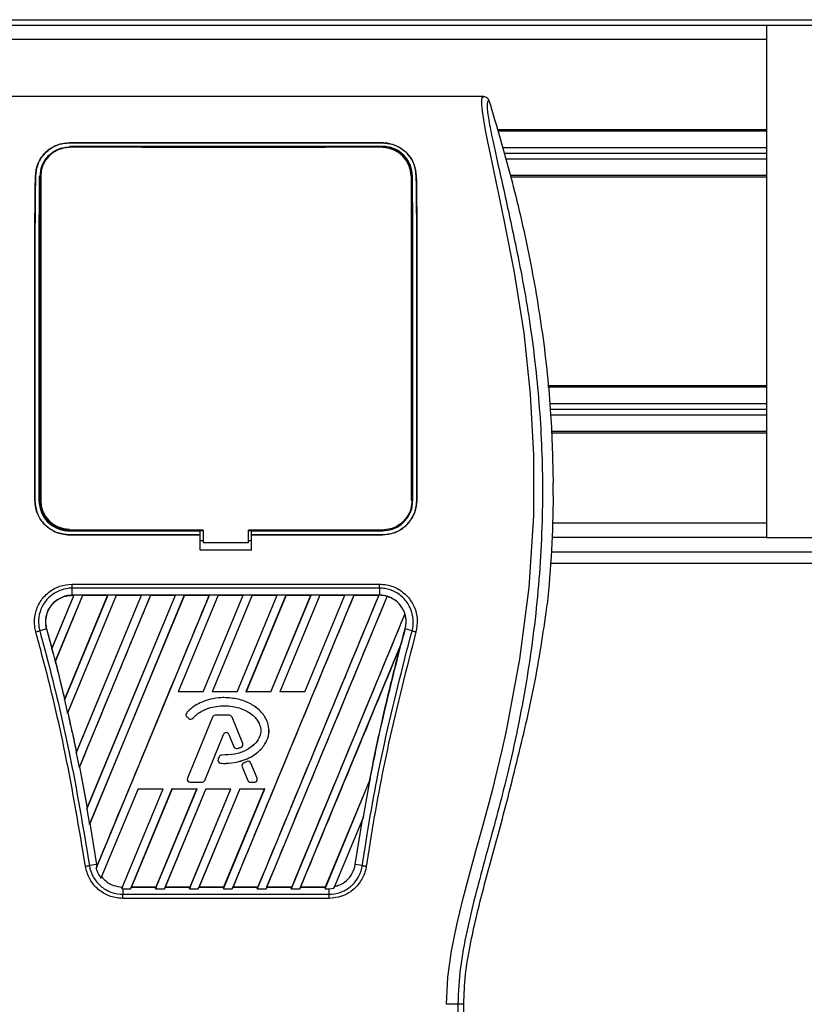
# Model space of a CAD drawing. Header units: millimetres. Extents: x 0 to 420, y 0 to 297.
# Tile 40 of 64: x 189 to 199, y 236 to 248. Entities that reach past the tile are written whole.
import ezdxf

# ---------------------------------------------------------------- set-up
doc = ezdxf.new("R2010")
doc.units = ezdxf.units.MM

msp = doc.modelspace()

# ---------------------------------------------------------------- linework, layer by layer
at = {"color": 7, "linetype": 'Continuous', "lineweight": 25}
for p, q in [((62.89458, 248.09941), (213.9083, 248.09941)), ((198.31064, 248.02851), (78.49224, 248.02851)), ((198.31064, 248.02851), (198.31064, 241.64765)), ((213.90931, 248.02851), (198.31064, 248.02851)), ((198.31064, 247.85127), (78.49224, 247.85127)), ((194.78418, 247.14228), (188.36639, 247.14228)), ((198.31064, 246.72753), (194.95656, 246.72753)), ((198.31064, 246.7098), (194.96163, 246.7098)), ((189.62558, 246.56444), (193.52499, 246.56444)), ((189.62558, 246.56367), (189.62558, 246.56444)), ((193.52499, 246.56367), (189.62558, 246.56367)), ((193.52499, 246.52128), (189.62558, 246.52128)), ((189.93266, 246.51812), (189.67299, 246.51812)), ((189.93266, 246.51812), (189.93795, 246.51317)), ((191.53387, 246.51843), (191.52822, 246.51278)), ((191.53387, 246.51843), (191.6167, 246.51843)), ((191.53387, 246.51843), (191.53387, 246.51278)), ((191.62237, 246.51276), (191.6167, 246.51843)), ((191.6167, 246.51276), (191.6167, 246.51843)), ((193.47758, 246.51812), (193.21791, 246.51812)), ((193.47758, 246.51812), (193.48278, 246.51325)), ((193.52499, 246.56367), (193.52499, 246.56444)), ((198.31064, 246.5042), (195.02045, 246.5042)), ((198.31064, 246.4333), (195.04073, 246.4333)), ((198.31064, 246.3624), (195.06101, 246.3624)), ((189.20382, 246.15004), (189.20314, 246.15005)), ((189.26861, 246.1497), (189.26861, 242.10849)), ((193.88196, 246.1497), (193.88196, 242.10849)), ((193.94675, 246.15004), (193.94743, 246.15005)), ((198.31064, 246.15679), (195.11983, 246.15679)), ((198.31064, 246.13907), (195.12487, 246.13907)), ((198.31064, 243.53709), (195.584, 243.53709)), ((198.31064, 243.51937), (195.58582, 243.51937)), ((198.31064, 243.31376), (195.60695, 243.31376)), ((198.31064, 243.24287), (195.61424, 243.24287)), ((198.31064, 243.17197), (195.62089, 243.17197)), ((198.31064, 242.96636), (195.6284, 242.96636)), ((198.31064, 242.94864), (195.62905, 242.94864)), ((195.65195, 242.1694), (195.65195, 242.32228)), ((189.19758, 242.10848), (189.19696, 242.10848)), ((193.95299, 242.10848), (193.95361, 242.10848)), ((189.62558, 241.73018), (191.25624, 241.73018)), ((189.68035, 241.73352), (189.92529, 241.73352)), ((191.25624, 241.73328), (191.29169, 241.73328)), ((191.25624, 241.73018), (191.25624, 241.73328)), ((191.25624, 241.68064), (191.25624, 241.73018)), ((191.29169, 241.74019), (191.29169, 241.58422)), ((191.85888, 241.58422), (191.85888, 241.74019)), ((191.85888, 241.73328), (191.89433, 241.73328)), ((191.89433, 241.73018), (191.89433, 241.73328)), ((191.89433, 241.68064), (191.89433, 241.73018)), ((191.89433, 241.73018), (193.52499, 241.73018)), ((193.22528, 241.73352), (193.47022, 241.73352)), ((198.31064, 241.8249), (195.64575, 241.8249)), ((189.62558, 241.68064), (191.25624, 241.68064)), ((189.62558, 241.68064), (189.62558, 241.68002)), ((191.25624, 241.68002), (189.62558, 241.68002)), ((191.25624, 241.68002), (191.25624, 241.68064)), ((191.25624, 241.48743), (191.25624, 241.68002)), ((191.25624, 241.60912), (191.29169, 241.60912)), ((191.29169, 241.58422), (191.85888, 241.58422)), ((191.85888, 241.60912), (191.89433, 241.60912)), ((191.89433, 241.68064), (193.52499, 241.68064)), ((191.89433, 241.68002), (191.89433, 241.68064)), ((191.89433, 241.48743), (191.89433, 241.68002)), ((193.52499, 241.68002), (191.89433, 241.68002)), ((193.52499, 241.68064), (193.52499, 241.68002)), ((198.31064, 241.64765), (195.63628, 241.64765)), ((198.31064, 241.64765), (213.90931, 241.64765)), ((191.89433, 241.48743), (191.25624, 241.48743)), ((195.63, 241.4704), (211.61607, 241.4704)), ((195.61887, 241.32861), (214.386, 241.32861)), ((189.66072, 241.06517), (193.48985, 241.06517)), ((189.66072, 240.92756), (189.66072, 241.01524)), ((193.48984, 241.01524), (189.66072, 241.01524)), ((193.48984, 241.01524), (193.48984, 240.92756)), ((189.68196, 240.92743), (189.4075, 240.26482)), ((189.68037, 240.92637), (189.40774, 240.26843)), ((189.44951, 240.1013), (189.79171, 240.92743)), ((189.45118, 240.10223), (189.79242, 240.92637)), ((190.10403, 240.92743), (189.5646, 239.62513)), ((190.10244, 240.92637), (189.56696, 239.63404)), ((189.60377, 239.45473), (190.21378, 240.92743)), ((189.60745, 239.46041), (190.21449, 240.92637)), ((193.48984, 240.92756), (189.66072, 240.92756)), ((189.66072, 240.92637), (189.66072, 240.92756)), ((189.66072, 240.92637), (189.68037, 240.92637)), ((189.68037, 240.92637), (189.68196, 240.92743)), ((189.79171, 240.92743), (189.68196, 240.92743)), ((189.71148, 238.96077), (190.5261, 240.92743)), ((189.71448, 238.97124), (190.52451, 240.92637)), ((190.63585, 240.92743), (189.74746, 238.78266)), ((189.79171, 240.92743), (189.79242, 240.92637)), ((189.79242, 240.92637), (190.10244, 240.92637)), ((189.84348, 238.26048), (190.94817, 240.92743)), ((189.84885, 238.27682), (190.94658, 240.92637)), ((191.05792, 240.92743), (189.87484, 238.07122)), ((191.05863, 240.92637), (189.88226, 238.0857)), ((189.95932, 237.52118), (191.37024, 240.92743)), ((190.10244, 240.92637), (190.10403, 240.92743)), ((190.21378, 240.92743), (190.10403, 240.92743)), ((190.21378, 240.92743), (190.21449, 240.92637)), ((190.21449, 240.92637), (190.52451, 240.92637)), ((190.5261, 240.92743), (190.52451, 240.92637)), ((190.63585, 240.92743), (190.5261, 240.92743)), ((190.63656, 240.92637), (190.63585, 240.92743)), ((190.63656, 240.92637), (190.94658, 240.92637)), ((190.94817, 240.92743), (190.94658, 240.92637)), ((191.05792, 240.92743), (190.94817, 240.92743)), ((191.47999, 240.92743), (190.9808, 239.72228)), ((191.4807, 240.92637), (190.98262, 239.7235)), ((191.05863, 240.92637), (191.05792, 240.92743)), ((191.05863, 240.92637), (191.36864, 240.92637)), ((191.29231, 239.7235), (191.79071, 240.92637)), ((191.29312, 239.72228), (191.79231, 240.92743)), ((191.37024, 240.92743), (191.36864, 240.92637)), ((191.47999, 240.92743), (191.37024, 240.92743)), ((191.90206, 240.92743), (191.40287, 239.72228)), ((191.90277, 240.92637), (191.40469, 239.7235)), ((191.4807, 240.92637), (191.47999, 240.92743)), ((191.4807, 240.92637), (191.79071, 240.92637)), ((193.16827, 240.92743), (191.65371, 237.27097)), ((191.71438, 239.7235), (192.21278, 240.92637)), ((191.71519, 239.72228), (192.21438, 240.92743)), ((191.79231, 240.92743), (191.79071, 240.92637)), ((191.90206, 240.92743), (191.79231, 240.92743)), ((192.32413, 240.92743), (191.82494, 239.72228)), ((192.32484, 240.92637), (191.82676, 239.7235)), ((191.90277, 240.92637), (191.90206, 240.92743)), ((191.90277, 240.92637), (192.21278, 240.92637)), ((193.48059, 240.92743), (191.96603, 237.27097)), ((192.07578, 237.27097), (193.5846, 240.91358)), ((192.13644, 239.7235), (192.63485, 240.92637)), ((192.13726, 239.72228), (192.63645, 240.92743)), ((192.21438, 240.92743), (192.21278, 240.92637)), ((192.32413, 240.92743), (192.21438, 240.92743)), ((192.7462, 240.92743), (192.24701, 239.72228)), ((192.74691, 240.92637), (192.24883, 239.7235)), ((192.32484, 240.92637), (192.32413, 240.92743)), ((192.32484, 240.92637), (192.63485, 240.92637)), ((192.55851, 239.7235), (193.05692, 240.92637)), ((192.55933, 239.72228), (193.05852, 240.92743)), ((192.63645, 240.92743), (192.63485, 240.92637)), ((192.7462, 240.92743), (192.63645, 240.92743)), ((192.74691, 240.92637), (192.7462, 240.92743)), ((192.74691, 240.92637), (193.05692, 240.92637)), ((193.05852, 240.92743), (193.05692, 240.92637)), ((193.16827, 240.92743), (193.05852, 240.92743)), ((193.16898, 240.92637), (193.16827, 240.92743)), ((193.16898, 240.92637), (193.47899, 240.92637)), ((193.47899, 240.92637), (193.48059, 240.92743)), ((193.48984, 240.92743), (193.48059, 240.92743)), ((193.48984, 240.92743), (193.48984, 240.92756)), ((193.58522, 240.91228), (193.5846, 240.91358)), ((195.56671, 240.71353), (195.57825, 240.81124)), ((193.80606, 240.69422), (192.3881, 237.27097)), ((193.80606, 240.69422), (193.80489, 240.69427)), ((189.34161, 240.50848), (189.25632, 240.48425)), ((189.34273, 240.50879), (189.34161, 240.50848)), ((189.34161, 240.50848), (189.42394, 240.2024)), ((189.34273, 240.50879), (189.40774, 240.26843)), ((193.80892, 240.50849), (193.80896, 240.50848)), ((193.89425, 240.48425), (193.80896, 240.50848)), ((189.40774, 240.26843), (189.4075, 240.26482)), ((192.49785, 237.27097), (193.75224, 240.29933)), ((193.75224, 240.29933), (193.74665, 240.28281)), ((189.42393, 240.2024), (189.44951, 240.1013)), ((189.44995, 240.10231), (189.44951, 240.1013)), ((189.44995, 240.10231), (189.45118, 240.10223)), ((189.45118, 240.10223), (189.56696, 239.63404)), ((189.5646, 239.62513), (189.56666, 239.63025)), ((189.5646, 239.62513), (189.60377, 239.45473)), ((189.56696, 239.63404), (189.56666, 239.63025)), ((190.9808, 239.72228), (190.98262, 239.7235)), ((191.29312, 239.72228), (190.9808, 239.72228)), ((191.29231, 239.7235), (190.98262, 239.7235)), ((191.29231, 239.7235), (191.29312, 239.72228)), ((191.40287, 239.72228), (191.40469, 239.7235)), ((191.71519, 239.72228), (191.40287, 239.72228)), ((191.71438, 239.7235), (191.40469, 239.7235)), ((191.55175, 239.65148), (191.55175, 239.6516)), ((191.71438, 239.7235), (191.71519, 239.72228)), ((191.82494, 239.72228), (191.82676, 239.7235)), ((192.13726, 239.72228), (191.82494, 239.72228)), ((192.13644, 239.7235), (191.82676, 239.7235)), ((192.13644, 239.7235), (192.13726, 239.72228)), ((192.24701, 239.72228), (192.24883, 239.7235)), ((192.55933, 239.72228), (192.24701, 239.72228)), ((192.55851, 239.7235), (192.24883, 239.7235)), ((192.55851, 239.7235), (192.55933, 239.72228)), ((189.60623, 239.46051), (189.60377, 239.45473)), ((189.60623, 239.46051), (189.60745, 239.46041)), ((191.08742, 239.46188), (191.08732, 239.46196)), ((191.09142, 239.41085), (191.09134, 239.41076)), ((191.09134, 239.41076), (191.11451, 239.39143)), ((191.09142, 239.41085), (191.11459, 239.39152)), ((191.40864, 239.40893), (191.09726, 238.64625)), ((191.40876, 239.40888), (191.09737, 238.6462)), ((191.11459, 239.39152), (191.11451, 239.39143)), ((191.16449, 239.39551), (191.16458, 239.39543)), ((191.40876, 239.40888), (191.40864, 239.40893)), ((191.6191, 239.43125), (191.44187, 239.43125)), ((191.44187, 239.43113), (191.44187, 239.43125)), ((191.6191, 239.43113), (191.44187, 239.43113)), ((191.6191, 239.43113), (191.6191, 239.43125)), ((191.65222, 239.40888), (191.65233, 239.40893)), ((191.78591, 239.08142), (191.65222, 239.40888)), ((191.78603, 239.08147), (191.65233, 239.40893)), ((191.31152, 238.61916), (191.54599, 239.19345)), ((191.31164, 238.61912), (191.54611, 239.1934)), ((191.54599, 239.19345), (191.54611, 239.1934)), ((191.61268, 239.19345), (191.61257, 239.1934)), ((191.61257, 239.1934), (191.67574, 239.03867)), ((191.61268, 239.19345), (191.67586, 239.03871)), ((191.67586, 239.03871), (191.67574, 239.03867)), ((191.71939, 239.01802), (191.71943, 239.0179)), ((191.76642, 239.03483), (191.76646, 239.03471)), ((191.78591, 239.08142), (191.78603, 239.08147)), ((189.71411, 238.96729), (189.71148, 238.96077)), ((189.71148, 238.96077), (189.74746, 238.78266)), ((189.71411, 238.96729), (189.71448, 238.97124)), ((191.49162, 238.91392), (191.47895, 238.88366)), ((191.49173, 238.91388), (191.47907, 238.88361)), ((191.49173, 238.91388), (191.49162, 238.91392)), ((191.52471, 238.93583), (191.52471, 238.93596)), ((189.74746, 238.78266), (189.75041, 238.7896)), ((189.75041, 238.7896), (189.8484, 238.27269)), ((189.75163, 238.78948), (189.75041, 238.7896)), ((189.75163, 238.78948), (189.84885, 238.27682)), ((191.47907, 238.88361), (191.47895, 238.88366)), ((191.50999, 238.83409), (191.50998, 238.83397)), ((191.77726, 238.79035), (191.77715, 238.7903)), ((191.77715, 238.7903), (191.84704, 238.61912)), ((191.77726, 238.79035), (191.84715, 238.61916)), ((191.83894, 238.8552), (191.79621, 238.83684)), ((191.79626, 238.83673), (191.79621, 238.83684)), ((191.83899, 238.85508), (191.79626, 238.83673)), ((191.83899, 238.85508), (191.83894, 238.8552)), ((191.88622, 238.83574), (191.88634, 238.83579)), ((191.96361, 238.6462), (191.88622, 238.83574)), ((191.96372, 238.64625), (191.88634, 238.83579)), ((195.16995, 238.73048), (195.1845, 238.78911)), ((191.09737, 238.6462), (191.09726, 238.64625)), ((191.96361, 238.6462), (191.96372, 238.64625)), ((190.48156, 238.51701), (190.0199, 237.40247)), ((190.27784, 237.27119), (190.79388, 238.51701)), ((190.90363, 238.51701), (190.3875, 237.27097)), ((190.48156, 238.51701), (190.79388, 238.51701)), ((190.69982, 237.27097), (191.21595, 238.51701)), ((191.3257, 238.51701), (190.80957, 237.27097)), ((190.90363, 238.51701), (191.21595, 238.51701)), ((190.90447, 238.51575), (190.90363, 238.51701)), ((191.12189, 237.27097), (191.63802, 238.51701)), ((191.13049, 238.59691), (191.13049, 238.59679)), ((191.13049, 238.59691), (191.27841, 238.59691)), ((191.13049, 238.59679), (191.27841, 238.59679)), ((191.21595, 238.51701), (191.21406, 238.51575)), ((191.74777, 238.51701), (191.23164, 237.27097)), ((191.27841, 238.59691), (191.27841, 238.59679)), ((191.31152, 238.61916), (191.31164, 238.61912)), ((191.3257, 238.51701), (191.63802, 238.51701)), ((191.32654, 238.51575), (191.3257, 238.51701)), ((191.54396, 237.27097), (192.06009, 238.51701)), ((191.63802, 238.51701), (191.63613, 238.51575)), ((191.74777, 238.51701), (192.06009, 238.51701)), ((191.74861, 238.51575), (191.74777, 238.51701)), ((191.84715, 238.61916), (191.84704, 238.61912)), ((191.88027, 238.59691), (191.88027, 238.59679)), ((191.88027, 238.59691), (191.93049, 238.59691)), ((191.88027, 238.59679), (191.93049, 238.59679)), ((191.93049, 238.59691), (191.93049, 238.59679)), ((192.06009, 238.51701), (192.0582, 238.51575)), ((192.81017, 237.27097), (193.374, 238.63217)), ((192.81745, 237.29245), (193.3638, 238.61083)), ((193.29158, 238.16823), (193.374, 238.63217)), ((193.36492, 238.61049), (193.3638, 238.61083)), ((193.374, 238.63217), (193.36492, 238.61049)), ((190.90447, 238.51575), (190.39801, 237.29245)), ((190.7071, 237.29245), (191.21406, 238.51575)), ((191.32654, 238.51575), (190.82008, 237.29245)), ((190.90447, 238.51575), (191.21406, 238.51575)), ((191.12917, 237.29245), (191.63613, 238.51575)), ((191.74861, 238.51575), (191.24215, 237.29245)), ((191.32654, 238.51575), (191.63613, 238.51575)), ((191.55124, 237.29245), (192.0582, 238.51575)), ((191.74861, 238.51575), (192.0582, 238.51575)), ((189.8484, 238.27269), (189.84348, 238.26048)), ((189.8484, 238.27269), (189.84885, 238.27682)), ((189.84348, 238.26048), (189.87484, 238.07122)), ((193.29158, 238.16823), (192.92225, 237.2766)), ((193.27796, 238.13498), (193.29158, 238.16823)), ((189.87484, 238.07122), (189.88105, 238.08584)), ((189.88105, 238.08584), (189.96315, 237.57312)), ((189.88226, 238.0857), (189.88105, 238.08584)), ((189.88226, 238.0857), (189.96431, 237.5733)), ((193.18741, 237.57312), (193.27796, 238.13498)), ((189.96315, 237.57312), (189.87565, 237.55882)), ((189.96872, 237.54455), (189.95932, 237.52118)), ((189.96431, 237.5733), (189.96315, 237.57312)), ((189.96315, 237.57312), (189.96872, 237.54455)), ((189.96431, 237.5733), (189.96903, 237.54833)), ((189.96872, 237.54455), (189.96903, 237.54833)), ((193.27492, 237.55882), (193.18741, 237.57312)), ((190.0199, 237.40247), (190.02781, 237.42077)), ((190.28581, 237.29134), (190.27784, 237.27119)), ((190.3875, 237.27097), (190.39631, 237.29131)), ((190.39801, 237.29245), (190.39631, 237.29131)), ((190.39631, 237.29131), (190.70786, 237.29131)), ((190.39801, 237.29245), (190.7071, 237.29245)), ((190.70786, 237.29131), (190.69982, 237.27097)), ((190.70786, 237.29131), (190.7071, 237.29245)), ((190.80957, 237.27097), (190.81838, 237.29131)), ((190.82008, 237.29245), (190.81838, 237.29131)), ((190.81838, 237.29131), (191.12993, 237.29131)), ((190.82008, 237.29245), (191.12917, 237.29245)), ((191.12993, 237.29131), (191.12189, 237.27097)), ((191.12993, 237.29131), (191.12917, 237.29245)), ((191.23164, 237.27097), (191.24045, 237.29131)), ((191.24215, 237.29245), (191.24045, 237.29131)), ((191.24045, 237.29131), (191.552, 237.29131)), ((191.24215, 237.29245), (191.55124, 237.29245)), ((191.552, 237.29131), (191.54396, 237.27097)), ((191.552, 237.29131), (191.55124, 237.29245)), ((191.65371, 237.27097), (191.66252, 237.29131)), ((191.66422, 237.29245), (191.66252, 237.29131)), ((191.66252, 237.29131), (191.97407, 237.29131)), ((191.66422, 237.29245), (191.97331, 237.29245)), ((191.96603, 237.27097), (191.97407, 237.29131)), ((191.97331, 237.29245), (191.97407, 237.29131)), ((192.08459, 237.29131), (192.07578, 237.27097)), ((192.08459, 237.29131), (192.08629, 237.29245)), ((192.08459, 237.29131), (192.39614, 237.29131)), ((192.08629, 237.29245), (192.39538, 237.29245)), ((192.3881, 237.27097), (192.39614, 237.29131)), ((192.39538, 237.29245), (192.39614, 237.29131)), ((192.50666, 237.29131), (192.49785, 237.27097)), ((192.50666, 237.29131), (192.50836, 237.29245)), ((192.50666, 237.29131), (192.81821, 237.29131)), ((192.50836, 237.29245), (192.81745, 237.29245)), ((192.81821, 237.29131), (192.81017, 237.27097)), ((192.81821, 237.29131), (192.81745, 237.29245)), ((192.92225, 237.2766), (192.93198, 237.29917)), ((190.27784, 237.27119), (190.29026, 237.27097)), ((190.29026, 237.27097), (190.29026, 237.20136)), ((190.29026, 237.27097), (190.3875, 237.27097)), ((190.29026, 237.20136), (192.86031, 237.20136)), ((190.69982, 237.27097), (190.80957, 237.27097)), ((191.12189, 237.27097), (191.23164, 237.27097)), ((191.54396, 237.27097), (191.65371, 237.27097)), ((191.96603, 237.27097), (192.07578, 237.27097)), ((192.3881, 237.27097), (192.49785, 237.27097)), ((192.81017, 237.27097), (192.86031, 237.27097)), ((192.86031, 237.27097), (192.92225, 237.2766)), ((192.86031, 237.20136), (192.86031, 237.27097)), ((192.86031, 237.15023), (190.29025, 237.15023)), ((194.4643, 235.83398), (194.53827, 235.83398)), ((194.53827, 234.06606), (194.53827, 235.83398))]:
    msp.add_line(p, q, dxfattribs=at)
at = {"color": 7, "linetype": 'Continuous', "lineweight": 25, "flags": 128}
for points in [[(194.32304, 235.83005), (194.34141, 236.16908), (194.38778, 236.49785), (194.45181, 236.8198), (194.52716, 237.13718), (194.60893, 237.44956), (194.68886, 237.7406), (194.76705, 238.02177), (194.83409, 238.26612), (194.89878, 238.51093), (194.96002, 238.75459), (195.01732, 238.99592), (195.07174, 239.23989), (195.23902, 240.13209), (195.35257, 241.02459), (195.40943, 241.91542), (195.41195, 242.67417), (195.37193, 243.43475), (195.28974, 244.19747), (195.16471, 244.97499), (195.1297, 245.15979), (195.09583, 245.33227), (195.05909, 245.51624), (195.04958, 245.56363), (195.03664, 245.62787), (195.02505, 245.68509), (195.02196, 245.70037), (195.0211, 245.70466), (195.02083, 245.70597), (195.02074, 245.70645), (195.0207, 245.70661), (195.02069, 245.70667), (195.02069, 245.70669), (195.02069, 245.7067), (195.02068, 245.70671), (195.02068, 245.70671), (195.02068, 245.70671), (195.02068, 245.70671), (194.98289, 245.88924), (194.94665, 246.06115), (194.90727, 246.24689), (194.87042, 246.42192), (194.83837, 246.57771), (194.81, 246.72258), (194.78666, 246.85334), (194.7706, 246.96104), (194.76246, 247.04361), (194.76234, 247.09964), (194.76962, 247.13173), (194.78418, 247.14228)], [(191.29169, 241.74019), (190.58267, 241.74019), (189.62558, 241.74019)], [(193.52499, 241.74019), (193.12794, 241.74019), (191.85888, 241.74019)]]:
    msp.add_lwpolyline(points, dxfattribs=at)
at = {"color": 7, "linetype": 'Continuous', "lineweight": 25}
for centre, radius, start, end in [((189.62558, 246.1497), 0.35697, 90, 180), ((193.52499, 246.1497), 0.35697, 0, 90), ((189.62558, 242.10849), 0.35697, 180, 270), ((193.48984, 240.59646), 0.33098, 73.364009, 90), ((193.48984, 240.59646), 0.33098, 344.587332, 17.180089), ((217.75364, 233.90732), 24.83797, 164.587332, 165.087235), ((165.39693, 233.90732), 24.83797, 14.681483, 14.830401), ((191.11433, 239.43832), 0.03589, 138.805903, 230.16689), ((191.11433, 239.43832), 0.03577, 138.805903, 230.16689), ((191.1375, 239.41899), 0.03589, 230.16689, 318.977091), ((191.1375, 239.41899), 0.03577, 230.16689, 318.977091), ((191.44187, 239.39536), 0.03589, 90, 157.790712), ((191.44187, 239.39536), 0.03577, 90, 157.790712), ((191.6191, 239.39536), 0.03589, 22.209291, 90), ((191.6191, 239.39536), 0.03577, 22.209291, 90), ((191.57934, 239.17983), 0.03602, 22.209261, 157.790711), ((191.57934, 239.17983), 0.03589, 22.209261, 157.790711), ((191.70897, 239.05223), 0.03589, 202.209261, 286.934979), ((191.70897, 239.05223), 0.03577, 202.209261, 286.934979), ((191.7528, 239.0679), 0.03577, 292.378703, 22.209291), ((191.7528, 239.0679), 0.03589, 292.378703, 22.209291), ((191.52473, 238.90007), 0.03589, 90.034995, 157.290493), ((191.52473, 238.90007), 0.03577, 90.034995, 157.290493), ((191.51206, 238.8698), 0.03589, 157.290493, 266.671349), ((191.51206, 238.8698), 0.03577, 157.290493, 266.671349), ((191.81038, 238.80387), 0.03589, 113.245837, 202.209268), ((191.81038, 238.80387), 0.03577, 113.245837, 202.209268), ((191.85311, 238.82222), 0.03589, 22.209257, 113.245837), ((191.85311, 238.82222), 0.03577, 22.209257, 113.245837), ((191.13049, 238.63268), 0.03589, 157.790712, 270), ((191.13049, 238.63268), 0.03577, 157.790712, 270), ((191.93049, 238.63268), 0.03589, 270, 22.209257), ((191.93049, 238.63268), 0.03577, 270, 22.209257), ((191.27841, 238.63268), 0.03577, 270, 337.790711), ((191.27841, 238.63268), 0.03589, 270, 337.790711), ((191.88027, 238.63268), 0.03589, 202.209268, 270), ((191.88027, 238.63268), 0.03577, 202.209268, 270)]:
    msp.add_arc(centre, radius, start, end, dxfattribs=at)
for points, knots in [([(194.78418, 247.14228), (194.79171, 247.14159), (194.80675, 247.14022), (194.82697, 247.12937), (194.84346, 247.11334), (194.84928, 247.09935), (194.85219, 247.09234)], [0, 0, 0, 0, 0.24967543, 0.49939281, 0.74914799, 1, 1, 1, 1]), ([(194.85219, 247.09234), (194.84692, 247.09078), (194.83643, 247.08768), (194.82895, 247.05691), (194.82887, 247.00372), (194.83729, 246.92511), (194.85391, 246.82238), (194.87774, 246.69859), (194.90743, 246.55725), (194.95253, 246.35174), (195.01614, 246.06994), (195.09414, 245.71583), (195.17349, 245.34645), (195.29232, 244.76255), (195.4215, 243.96081), (195.51279, 242.9391), (195.5288, 241.87374), (195.45719, 240.76545), (195.29077, 239.62183), (195.09262, 238.71921), (194.91635, 238.05324), (194.79534, 237.61514), (194.67752, 237.17651), (194.57315, 236.73534), (194.48645, 236.28868), (194.4717, 235.98585), (194.4643, 235.83398)], [0, 0, 0, 0, 0.01540227, 0.03061858, 0.04589778, 0.0611515, 0.07635239, 0.09167591, 0.1069667, 0.12239636, 0.15311965, 0.18413953, 0.21464534, 0.24575549, 0.32956556, 0.41290917, 0.49608211, 0.58959241, 0.68386766, 0.7780859, 0.81510034, 0.85211963, 0.88910287, 0.92601797, 0.9628961, 1, 1, 1, 1]), ([(194.85219, 247.09234), (194.94632, 246.77568), (195.13482, 246.14158), (195.3591, 245.17072), (195.52817, 244.1836), (195.63032, 243.23126), (195.64513, 242.60891), (195.65195, 242.32228)], [0, 0, 0, 0, 0.2041389, 0.40877747, 0.6153735, 0.8228525, 1, 1, 1, 1]), ([(189.20314, 246.15005), (189.20959, 246.20173), (189.22248, 246.30505), (189.30956, 246.43672), (189.4271, 246.52409), (189.54155, 246.56059), (189.60414, 246.56346), (189.62558, 246.56444)], [0, 0, 0, 0, 0.24267004, 0.4850883, 0.73180572, 0.90817203, 1, 1, 1, 1]), ([(189.62558, 246.56367), (189.58467, 246.56015), (189.50303, 246.55314), (189.39184, 246.49985), (189.29554, 246.41603), (189.22144, 246.29723), (189.20973, 246.1994), (189.20382, 246.15004)], [0, 0, 0, 0, 0.17434441, 0.34796365, 0.54006901, 0.76796632, 1, 1, 1, 1]), ([(189.2603, 246.14969), (189.26548, 246.19434), (189.27586, 246.28391), (189.35016, 246.39938), (189.45184, 246.47686), (189.55145, 246.5097), (189.60646, 246.51233), (189.62558, 246.51324)], [0, 0, 0, 0, 0.24096485, 0.48337497, 0.7285961, 0.90568571, 1, 1, 1, 1]), ([(189.62558, 246.51324), (189.75938, 246.51321), (190.42838, 246.51305), (191.72819, 246.51251), (192.89419, 246.513), (193.52499, 246.51326)], [0, 0, 0, 0, 0.10293933, 0.51469663, 1, 1, 1, 1]), ([(189.66777, 246.51323), (189.66912, 246.51452), (189.67083, 246.51615), (189.67261, 246.51777), (189.67299, 246.51812)], [0, 0, 0, 0, 0.78769982, 1, 1, 1, 1]), ([(189.67299, 246.51812), (189.67655, 246.51786), (189.68295, 246.5174), (189.6883, 246.51451), (189.69067, 246.51323)], [0, 0, 0, 0, 0.55631517, 1, 1, 1, 1]), ([(189.91479, 246.51317), (189.91512, 246.51343), (189.91848, 246.51605), (189.92504, 246.51772), (189.93092, 246.51803), (189.93266, 246.51812)], [0, 0, 0, 0, 0.07159855, 0.7251144, 1, 1, 1, 1]), ([(193.21263, 246.51318), (193.214, 246.51448), (193.21574, 246.51613), (193.21753, 246.51777), (193.21791, 246.51812)], [0, 0, 0, 0, 0.7900144, 1, 1, 1, 1]), ([(193.21791, 246.51812), (193.22147, 246.51786), (193.22791, 246.51739), (193.23328, 246.51449), (193.23568, 246.51319)], [0, 0, 0, 0, 0.55326522, 1, 1, 1, 1]), ([(193.45981, 246.51325), (193.46011, 246.51348), (193.46344, 246.51607), (193.46996, 246.51772), (193.47584, 246.51803), (193.47758, 246.51812)], [0, 0, 0, 0, 0.06498635, 0.72315663, 1, 1, 1, 1]), ([(193.52499, 246.56444), (193.56624, 246.56088), (193.64856, 246.55377), (193.76064, 246.4996), (193.85707, 246.41473), (193.93026, 246.29572), (193.94169, 246.19868), (193.94743, 246.15005)], [0, 0, 0, 0, 0.17602394, 0.35136334, 0.54466667, 0.77179405, 1, 1, 1, 1]), ([(193.94675, 246.15004), (193.94026, 246.20181), (193.92729, 246.30529), (193.83984, 246.43696), (193.72226, 246.52386), (193.60807, 246.5599), (193.54618, 246.56271), (193.52499, 246.56367)], [0, 0, 0, 0, 0.24352506, 0.48678704, 0.7352137, 0.90932665, 1, 1, 1, 1]), ([(193.90023, 246.1497), (193.8948, 246.19593), (193.88394, 246.28835), (193.80673, 246.40657), (193.70183, 246.48511), (193.59988, 246.51783), (193.54407, 246.5204), (193.52499, 246.52128)], [0, 0, 0, 0, 0.24343294, 0.48667429, 0.73216251, 0.90844651, 1, 1, 1, 1]), ([(193.52499, 246.51326), (193.56025, 246.5102), (193.62991, 246.50415), (193.72574, 246.45836), (193.80892, 246.38623), (193.87492, 246.28157), (193.88501, 246.19492), (193.89027, 246.1497)], [0, 0, 0, 0, 0.17334583, 0.34244333, 0.53261108, 0.75610773, 1, 1, 1, 1]), ([(189.19696, 242.10848), (189.19678, 242.65102), (189.19648, 243.59543), (189.19576, 244.62518), (189.19592, 245.19759), (189.19642, 245.45559), (189.19798, 245.71248), (189.20029, 245.94515), (189.20228, 246.08829), (189.20314, 246.15005)], [0, 0, 0, 0, 0.39999062, 0.69627324, 0.75916952, 0.8220145, 0.88648757, 0.95101884, 1, 1, 1, 1]), ([(189.20382, 246.15004), (189.20207, 246.01843), (189.19852, 245.75118), (189.19653, 245.33271), (189.19644, 244.92036), (189.19661, 244.38496), (189.1971, 243.44763), (189.19739, 242.64413), (189.19758, 242.10848)], [0, 0, 0, 0, 0.10361451, 0.21039489, 0.30892895, 0.40762719, 0.6050952, 1, 1, 1, 1]), ([(189.25034, 246.1497), (189.24946, 246.01805), (189.24768, 245.75072), (189.24667, 245.3322), (189.24664, 244.91987), (189.24672, 244.38456), (189.24695, 243.4474), (189.2471, 242.64405), (189.2472, 242.10849)], [0, 0, 0, 0, 0.103645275, 0.210456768, 0.308984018, 0.407674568, 0.605126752, 1, 1, 1, 1]), ([(189.25721, 242.10849), (189.25719, 242.2423), (189.25706, 242.91136), (189.2569, 243.84799), (189.25663, 244.73733), (189.25669, 245.17795), (189.25691, 245.43911), (189.25766, 245.70016), (189.25884, 245.93798), (189.25986, 246.08536), (189.2603, 246.14969)], [0, 0, 0, 0, 0.098662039, 0.493310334, 0.690635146, 0.754366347, 0.818207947, 0.883172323, 0.949007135, 1, 1, 1, 1]), ([(193.89027, 246.1497), (193.89109, 246.02518), (193.89258, 245.79999), (193.89363, 245.45546), (193.89401, 245.02052), (193.89378, 244.29859), (193.89359, 243.29059), (193.89343, 242.50253), (193.89336, 242.10849)], [0, 0, 0, 0, 0.097985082, 0.177198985, 0.256576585, 0.418866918, 0.709433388, 1, 1, 1, 1]), ([(193.90337, 242.10849), (193.90347, 242.64521), (193.90364, 243.50887), (193.90388, 244.53585), (193.90396, 245.10906), (193.90365, 245.43714), (193.90277, 245.76372), (193.90124, 245.9954), (193.90023, 246.1497)], [0, 0, 0, 0, 0.39569177, 0.636732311, 0.75729188, 0.818120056, 0.878862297, 1, 1, 1, 1]), ([(193.95299, 242.10848), (193.95318, 242.64533), (193.9535, 243.58707), (193.95417, 244.69614), (193.95405, 245.35835), (193.95208, 245.69651), (193.94977, 245.93404), (193.9477, 246.08227), (193.94675, 246.15004)], [0, 0, 0, 0, 0.39561742, 0.69400195, 0.81849559, 0.88231427, 0.94619029, 1, 1, 1, 1]), ([(193.94743, 246.15005), (193.94916, 246.01875), (193.95267, 245.7523), (193.95465, 245.33509), (193.95474, 244.92323), (193.95458, 244.38728), (193.95409, 243.449), (193.9538, 242.64468), (193.95361, 242.10848)], [0, 0, 0, 0, 0.103201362, 0.209436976, 0.308088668, 0.406906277, 0.604614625, 1, 1, 1, 1]), ([(189.62558, 241.68002), (189.57739, 241.68476), (189.48103, 241.69423), (189.35257, 241.76812), (189.25563, 241.8769), (189.20429, 241.99738), (189.19904, 242.07696), (189.19696, 242.10848)], [0, 0, 0, 0, 0.21471698, 0.42943093, 0.64424617, 0.85905702, 1, 1, 1, 1]), ([(189.19758, 242.10848), (189.20233, 242.06036), (189.21183, 241.96413), (189.28568, 241.83592), (189.39429, 241.73915), (189.5146, 241.68793), (189.59407, 241.68271), (189.62558, 241.68064)], [0, 0, 0, 0, 0.21475926, 0.42951945, 0.64419924, 0.85896194, 1, 1, 1, 1]), ([(189.2472, 242.10849), (189.25139, 242.06595), (189.25977, 241.98087), (189.32503, 241.86749), (189.42107, 241.78193), (189.52744, 241.73663), (189.59771, 241.73201), (189.62558, 241.73018)], [0, 0, 0, 0, 0.21473469, 0.42946959, 0.64419829, 0.8589152, 1, 1, 1, 1]), ([(189.25721, 242.10849), (189.26007, 242.07404), (189.26635, 241.99817), (189.32021, 241.89071), (189.40892, 241.80237), (189.51612, 241.74915), (189.59149, 241.74298), (189.62558, 241.74019)], [0, 0, 0, 0, 0.17894419, 0.39401351, 0.60853915, 0.8229777, 1, 1, 1, 1]), ([(193.89336, 242.10849), (193.8905, 242.07404), (193.88422, 241.99817), (193.83035, 241.89071), (193.74165, 241.80237), (193.63445, 241.74915), (193.55908, 241.74298), (193.52499, 241.74019)], [0, 0, 0, 0, 0.17894415, 0.39401352, 0.60853913, 0.82297769, 1, 1, 1, 1]), ([(193.52499, 241.73018), (193.56753, 241.73436), (193.6526, 241.74273), (193.76599, 241.80796), (193.85156, 241.90396), (193.8969, 242.01033), (193.90153, 242.08061), (193.90337, 242.10849)], [0, 0, 0, 0, 0.21470376, 0.42940734, 0.64411626, 0.85883653, 1, 1, 1, 1]), ([(193.52499, 241.68064), (193.57311, 241.68537), (193.66934, 241.69483), (193.79756, 241.76862), (193.89438, 241.87719), (193.94566, 241.99749), (193.95091, 242.07698), (193.95299, 242.10848)], [0, 0, 0, 0, 0.21472397, 0.42944923, 0.64408755, 0.85894338, 1, 1, 1, 1]), ([(193.95361, 242.10848), (193.94885, 242.0603), (193.93934, 241.96393), (193.86539, 241.83549), (193.75656, 241.73858), (193.63606, 241.68731), (193.5565, 241.68209), (193.52499, 241.68002)], [0, 0, 0, 0, 0.21474819, 0.42949365, 0.64433813, 0.85913498, 1, 1, 1, 1]), ([(195.65195, 242.1694), (195.64788, 241.94286), (195.63973, 241.48925), (195.59876, 241.03742), (195.57825, 240.81124)], [0, 0, 0, 0, 0.49941172, 1, 1, 1, 1]), ([(189.68035, 241.73352), (189.67841, 241.73521), (189.67586, 241.73744), (189.67345, 241.73966), (189.67287, 241.74019)], [0, 0, 0, 0, 0.76008968, 1, 1, 1, 1]), ([(189.70034, 241.74019), (189.69799, 241.73858), (189.69204, 241.73447), (189.68476, 241.73388), (189.68035, 241.73352)], [0, 0, 0, 0, 0.39458364, 1, 1, 1, 1]), ([(189.92529, 241.73352), (189.92126, 241.73384), (189.91396, 241.73442), (189.90785, 241.73841), (189.90512, 241.74019)], [0, 0, 0, 0, 0.55236831, 1, 1, 1, 1]), ([(189.93277, 241.74019), (189.93196, 241.73944), (189.92954, 241.73722), (189.92699, 241.73499), (189.92529, 241.73352)], [0, 0, 0, 0, 0.337147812, 1, 1, 1, 1]), ([(193.22528, 241.73352), (193.22333, 241.73521), (193.22078, 241.73744), (193.21837, 241.73966), (193.21779, 241.74019)], [0, 0, 0, 0, 0.760091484, 1, 1, 1, 1]), ([(193.24527, 241.74019), (193.24292, 241.73858), (193.23696, 241.73447), (193.22968, 241.73388), (193.22528, 241.73352)], [0, 0, 0, 0, 0.39458268, 1, 1, 1, 1]), ([(193.47022, 241.73352), (193.46618, 241.73384), (193.45888, 241.73442), (193.45277, 241.73841), (193.45004, 241.74019)], [0, 0, 0, 0, 0.55236985, 1, 1, 1, 1]), ([(193.47769, 241.74019), (193.47688, 241.73944), (193.47447, 241.73722), (193.47191, 241.73499), (193.47022, 241.73352)], [0, 0, 0, 0, 0.33714478, 1, 1, 1, 1]), ([(189.20773, 240.47071), (189.20246, 240.49402), (189.18556, 240.56867), (189.19391, 240.70057), (189.25454, 240.84926), (189.36156, 240.96859), (189.50218, 241.04958), (189.60787, 241.05998), (189.66072, 241.06517)], [0, 0, 0, 0, 0.08320713, 0.2665167, 0.44984543, 0.63320002, 0.81658718, 1, 1, 1, 1]), ([(189.66072, 241.01524), (189.66072, 241.01524), (189.61373, 241.01524), (189.519, 240.99915), (189.39351, 240.92949), (189.29805, 240.82218), (189.24354, 240.68943), (189.23748, 240.572), (189.25065, 240.50479), (189.25632, 240.48425), (189.25632, 240.48425)], [0, 0, 0, 0, 0.00000554, 0.18345826, 0.36687747, 0.55024271, 0.73355513, 0.91681903, 0.99999446, 1, 1, 1, 1]), ([(193.89425, 240.48425), (193.89425, 240.48425), (193.90673, 240.52951), (193.91643, 240.62502), (193.88271, 240.76442), (193.80471, 240.88499), (193.69125, 240.97291), (193.57957, 241.01005), (193.5112, 241.01524), (193.48985, 241.01524), (193.48984, 241.01524)], [0, 0, 0, 0, 0.00000554, 0.18327423, 0.3665623, 0.54987941, 0.73323888, 0.91663586, 0.99999446, 1, 1, 1, 1]), ([(193.48985, 241.06517), (193.51376, 241.06407), (193.59028, 241.06052), (193.71527, 241.01742), (193.84253, 240.91948), (193.92915, 240.78464), (193.9699, 240.62762), (193.95185, 240.523), (193.94283, 240.47069)], [0, 0, 0, 0, 0.08333741, 0.26669078, 0.45002272, 0.63333664, 0.81664971, 1, 1, 1, 1]), ([(189.66072, 240.92756), (189.6356, 240.9259), (189.58477, 240.92254), (189.5135, 240.89599), (189.44878, 240.85468), (189.39766, 240.80184), (189.35717, 240.73585), (189.33206, 240.65943), (189.32641, 240.57923), (189.33708, 240.52958), (189.34161, 240.50848)], [0, 0, 0, 0, 0.12376551, 0.2503736, 0.37032558, 0.50050352, 0.60947439, 0.75007181, 0.89378122, 1, 1, 1, 1]), ([(189.34273, 240.50879), (189.33949, 240.52266), (189.32785, 240.57252), (189.3313, 240.66265), (189.36655, 240.75485), (189.42489, 240.83314), (189.50316, 240.89324), (189.59075, 240.92318), (189.6442, 240.92562), (189.66072, 240.92637)], [0, 0, 0, 0, 0.07062241, 0.25381881, 0.43701818, 0.55169136, 0.73487546, 0.91805977, 1, 1, 1, 1]), ([(190.63656, 240.92637), (190.4718, 240.52844), (190.17687, 239.81614), (189.88184, 239.10385), (189.75163, 238.78948)], [0, 0, 0, 0, 0.55865056, 1, 1, 1, 1]), ([(189.96903, 237.54833), (190.2023, 238.11134), (190.66884, 239.23735), (191.13538, 240.36336), (191.36864, 240.92637)], [0, 0, 0, 0, 0.49999932, 1, 1, 1, 1]), ([(193.16898, 240.92637), (192.91817, 240.32072), (192.41654, 239.10941), (191.91499, 237.8981), (191.66422, 237.29245)], [0, 0, 0, 0, 0.50000118, 1, 1, 1, 1]), ([(193.47899, 240.92637), (193.22806, 240.3207), (192.7262, 239.10936), (192.22427, 237.89808), (191.97331, 237.29245)], [0, 0, 0, 0, 0.50000118, 1, 1, 1, 1]), ([(192.08629, 237.29245), (192.33609, 237.89575), (192.83569, 239.10236), (193.33537, 240.30897), (193.58522, 240.91228)], [0, 0, 0, 0, 0.499994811, 1, 1, 1, 1]), ([(193.80896, 240.50848), (193.81401, 240.53292), (193.82431, 240.5828), (193.81764, 240.66001), (193.79409, 240.73472), (193.75411, 240.80069), (193.70069, 240.85542), (193.63721, 240.89597), (193.56548, 240.92255), (193.51506, 240.92589), (193.48984, 240.92756)], [0, 0, 0, 0, 0.12266846, 0.2503669, 0.37732332, 0.5066033, 0.62729133, 0.75168036, 0.87581545, 1, 1, 1, 1]), ([(193.80489, 240.69427), (193.80101, 240.70544), (193.78503, 240.75151), (193.73651, 240.82425), (193.66019, 240.88481), (193.60532, 240.90492), (193.58522, 240.91228)], [0, 0, 0, 0, 0.110369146, 0.455464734, 0.800526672, 1, 1, 1, 1]), ([(193.80489, 240.69427), (193.56999, 240.12728), (193.1002, 238.9933), (192.63032, 237.8594), (192.39538, 237.29245)], [0, 0, 0, 0, 0.50000151, 1, 1, 1, 1]), ([(195.1845, 238.78911), (195.26265, 239.10665), (195.41919, 239.74278), (195.51748, 240.38959), (195.56671, 240.71353)], [0, 0, 0, 0, 0.49918594, 1, 1, 1, 1]), ([(189.25632, 240.48425), (189.28356, 240.38385), (189.41981, 239.88176), (189.65089, 238.91079), (189.79741, 238.02946), (189.87565, 237.55882)], [0, 0, 0, 0, 0.10431994, 0.52169621, 1, 1, 1, 1]), ([(193.27492, 237.55882), (193.29072, 237.66169), (193.36978, 238.1762), (193.55182, 239.15755), (193.77509, 240.0226), (193.89425, 240.48425)], [0, 0, 0, 0, 0.10437784, 0.52202684, 1, 1, 1, 1]), ([(193.36492, 238.61049), (193.38571, 238.71611), (193.42741, 238.92799), (193.4945, 239.24155), (193.56532, 239.55433), (193.63924, 239.8616), (193.72002, 240.18081), (193.77806, 240.39465), (193.80896, 240.50848)], [0, 0, 0, 0, 0.165625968, 0.332263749, 0.493370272, 0.659061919, 0.818520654, 1, 1, 1, 1]), ([(193.89425, 240.48425), (193.8976, 240.4833), (193.9043, 240.48141), (193.91636, 240.47803), (193.92931, 240.47442), (193.93832, 240.47193), (193.94283, 240.47069)], [0, 0, 0, 0, 0.24999996, 0.49999994, 0.74999996, 1, 1, 1, 1]), ([(189.82581, 237.55108), (189.74776, 238.02087), (189.60162, 238.90047), (189.3709, 239.86949), (189.23493, 240.37051), (189.20773, 240.47071)], [0, 0, 0, 0, 0.47837414, 0.89568468, 1, 1, 1, 1]), ([(193.94283, 240.47069), (193.82388, 240.01004), (193.60097, 239.14676), (193.41942, 238.16734), (193.34053, 237.65379), (193.32476, 237.55111)], [0, 0, 0, 0, 0.47789779, 0.89561471, 1, 1, 1, 1]), ([(192.50836, 237.29245), (192.71469, 237.79083), (193.12737, 238.78762), (193.54022, 239.78441), (193.74665, 240.28281)], [0, 0, 0, 0, 0.49998744, 1, 1, 1, 1]), ([(193.74665, 240.28281), (193.64341, 239.87318), (193.50362, 239.31853), (193.39278, 238.75751), (193.3638, 238.61083)], [0, 0, 0, 0, 0.73854797, 1, 1, 1, 1]), ([(189.44995, 240.10231), (189.46326, 240.05022), (189.48895, 239.94971), (189.5279, 239.79237), (189.55309, 239.68701), (189.56666, 239.63025)], [0, 0, 0, 0, 0.331732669, 0.639958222, 1, 1, 1, 1]), ([(191.55175, 239.6516), (191.54041, 239.65142), (191.48349, 239.65054), (191.39041, 239.63669), (191.25081, 239.59117), (191.1499, 239.52948), (191.09658, 239.47195), (191.08732, 239.46196)], [0, 0, 0, 0, 0.06608953, 0.331565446, 0.54330389, 0.920695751, 1, 1, 1, 1]), ([(191.55175, 239.65148), (191.54041, 239.6513), (191.48349, 239.65041), (191.39041, 239.63657), (191.25084, 239.59105), (191.14997, 239.52937), (191.09667, 239.47186), (191.08742, 239.46188)], [0, 0, 0, 0, 0.06610308, 0.33163384, 0.54336895, 0.92075075, 1, 1, 1, 1]), ([(191.50998, 238.83397), (191.52131, 238.83346), (191.57816, 238.83089), (191.67348, 238.83806), (191.78829, 238.86651), (191.88174, 238.90687), (191.95643, 238.9545), (192.01457, 239.00753), (192.06994, 239.07772), (192.11369, 239.17275), (192.11521, 239.2862), (192.08602, 239.37142), (192.04701, 239.43592), (191.98757, 239.50569), (191.90427, 239.56583), (191.80826, 239.60891), (191.69777, 239.64301), (191.61062, 239.64814), (191.55175, 239.6516)], [0, 0, 0, 0, 0.02164852, 0.10856956, 0.18114399, 0.24640746, 0.30191158, 0.34940667, 0.39578704, 0.47203869, 0.54418643, 0.60641958, 0.64144693, 0.68756284, 0.78047139, 0.83427928, 0.88806014, 1, 1, 1, 1]), ([(191.50999, 238.83409), (191.52132, 238.83358), (191.57817, 238.83102), (191.67348, 238.83818), (191.78827, 238.86663), (191.8817, 238.90699), (191.95637, 238.95461), (192.01449, 239.00762), (192.06984, 239.07779), (192.11357, 239.17279), (192.11509, 239.28619), (192.0859, 239.37138), (192.0469, 239.43585), (191.98748, 239.5056), (191.9042, 239.56572), (191.80822, 239.60879), (191.69775, 239.64289), (191.61061, 239.64801), (191.55175, 239.65148)], [0, 0, 0, 0, 0.02165396, 0.10859695, 0.18117437, 0.24643927, 0.30194176, 0.34943533, 0.3958126, 0.47205383, 0.54419063, 0.60641367, 0.64143728, 0.68755207, 0.78045828, 0.83426726, 0.8880492, 1, 1, 1, 1]), ([(191.16449, 239.39551), (191.17221, 239.40385), (191.21035, 239.44508), (191.27779, 239.48834), (191.3706, 239.52527), (191.48947, 239.55289), (191.61976, 239.5518), (191.74047, 239.52548), (191.83875, 239.48728), (191.92895, 239.42384), (191.9895, 239.33755), (192.01393, 239.25944), (192.00629, 239.18106), (191.96596, 239.10087), (191.8997, 239.04082), (191.80707, 238.98056), (191.682, 238.94099), (191.57825, 238.93759), (191.52471, 238.93583)], [0, 0, 0, 0, 0.02048151, 0.10123706, 0.1411481, 0.20053395, 0.32025982, 0.37209728, 0.4227446, 0.50983388, 0.56613734, 0.6101353, 0.65451252, 0.70460974, 0.76844106, 0.8131858, 0.90357765, 1, 1, 1, 1]), ([(191.16458, 239.39543), (191.1723, 239.40377), (191.21044, 239.44499), (191.27786, 239.48823), (191.37065, 239.52515), (191.4895, 239.55276), (191.61976, 239.55167), (191.74045, 239.52536), (191.8387, 239.48717), (191.92886, 239.42375), (191.98939, 239.3375), (192.01381, 239.25943), (192.00617, 239.18109), (191.96586, 239.10095), (191.89962, 239.04092), (191.80702, 238.98068), (191.68198, 238.94111), (191.57825, 238.93771), (191.52471, 238.93596)], [0, 0, 0, 0, 0.0204876, 0.10124655, 0.14115925, 0.20055111, 0.32028904, 0.37212729, 0.42277659, 0.50986507, 0.56615707, 0.61014236, 0.65450704, 0.70459387, 0.7684171, 0.81316291, 0.90355695, 1, 1, 1, 1]), ([(189.60623, 239.46051), (189.62469, 239.37909), (189.66191, 239.21496), (189.69662, 239.05028), (189.71411, 238.96729)], [0, 0, 0, 0, 0.496057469, 1, 1, 1, 1]), ([(189.60745, 239.46041), (189.63817, 239.32387), (189.6748, 239.16103), (189.70896, 238.99765), (189.71448, 238.97124)], [0, 0, 0, 0, 0.8384081, 1, 1, 1, 1]), ([(191.71939, 239.01802), (191.7248, 239.01972), (191.73545, 239.02308), (191.75113, 239.0287), (191.76132, 239.03278), (191.76642, 239.03483)], [0, 0, 0, 0, 0.340666, 0.67017272, 1, 1, 1, 1]), ([(191.71943, 239.0179), (191.72484, 239.0196), (191.73548, 239.02296), (191.75117, 239.02858), (191.76136, 239.03267), (191.76646, 239.03471)], [0, 0, 0, 0, 0.34058582, 0.67013257, 1, 1, 1, 1]), ([(194.53827, 235.83398), (194.54326, 235.95546), (194.55326, 236.19861), (194.63691, 236.68329), (194.78221, 237.28533), (194.98713, 238.00402), (195.10901, 238.48833), (195.16995, 238.73048)], [0, 0, 0, 0, 0.122648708, 0.245476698, 0.495736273, 0.747871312, 1, 1, 1, 1]), ([(190.29025, 237.15023), (190.27881, 237.15049), (190.21484, 237.15196), (190.09899, 237.18125), (189.9654, 237.26916), (189.86455, 237.3965), (189.83872, 237.49956), (189.82581, 237.55108)], [0, 0, 0, 0, 0.05157188, 0.28848308, 0.52553485, 0.76276029, 1, 1, 1, 1]), ([(189.87565, 237.55882), (189.87565, 237.55882), (189.8826, 237.51235), (189.91248, 237.42107), (189.99986, 237.30732), (190.11981, 237.2288), (190.22299, 237.20342), (190.28005, 237.20136), (190.29026, 237.20136), (190.29026, 237.20136)], [0, 0, 0, 0, 0.00000716, 0.2373779, 0.47461618, 0.71161914, 0.9484337, 0.99999284, 1, 1, 1, 1]), ([(192.86031, 237.20136), (192.86031, 237.20136), (192.90716, 237.20136), (193.00163, 237.21738), (193.12687, 237.28681), (193.2223, 237.39373), (193.26283, 237.49219), (193.27338, 237.54855), (193.27492, 237.55882), (193.27492, 237.55882)], [0, 0, 0, 0, 0.00000716, 0.23669696, 0.4734509, 0.71037342, 0.94755892, 0.99999284, 1, 1, 1, 1]), ([(193.32476, 237.55111), (193.32279, 237.53966), (193.31187, 237.47637), (193.26573, 237.36594), (193.15921, 237.24678), (193.01863, 237.16581), (192.91308, 237.15542), (192.86031, 237.15023)], [0, 0, 0, 0, 0.05239604, 0.28950373, 0.5264141, 0.76321943, 1, 1, 1, 1]), ([(192.93198, 237.29917), (192.94662, 237.30306), (192.99901, 237.317), (193.0803, 237.36653), (193.15797, 237.45857), (193.1776, 237.53494), (193.18741, 237.57312)], [0, 0, 0, 0, 0.11454619, 0.40964553, 0.70479595, 1, 1, 1, 1]), ([(193.27492, 237.55882), (193.27836, 237.55826), (193.28523, 237.55716), (193.2976, 237.55522), (193.3109, 237.55319), (193.32014, 237.5518), (193.32476, 237.55111)], [0, 0, 0, 0, 0.250000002, 0.500000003, 0.750000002, 1, 1, 1, 1]), ([(189.95932, 237.52118), (189.96639, 237.50027), (189.98077, 237.45775), (190.00672, 237.4211), (190.0199, 237.40247)], [0, 0, 0, 0, 0.49167818, 1, 1, 1, 1]), ([(190.02781, 237.42077), (190.04269, 237.40372), (190.08323, 237.35728), (190.17166, 237.30448), (190.24824, 237.29566), (190.28581, 237.29134)], [0, 0, 0, 0, 0.22811448, 0.62140948, 1, 1, 1, 1]), ([(194.4643, 235.83398), (194.46107, 235.83351), (194.45436, 235.83253), (194.42099, 235.83125), (194.37504, 235.83032), (194.33996, 235.83014), (194.32304, 235.83005)], [0, 0, 0, 0, 0.24120147, 0.5, 0.75879853, 1, 1, 1, 1]), ([(194.4643, 235.83398), (194.4648, 235.64282), (194.46582, 235.25403), (194.46783, 234.66131), (194.4702, 234.05817), (194.47278, 233.47751), (194.47548, 232.92653), (194.47754, 232.53263), (194.47897, 232.26846), (194.47972, 232.13235), (194.48049, 231.99362), (194.48128, 231.85227), (194.4821, 231.70831), (194.48293, 231.56396), (194.48381, 231.41141), (194.4848, 231.24286), (194.48594, 231.04826), (194.48724, 230.82762), (194.48864, 230.59112), (194.49019, 230.32883), (194.49196, 230.04666), (194.49422, 229.74573), (194.49718, 229.46153), (194.50137, 229.20118), (194.50733, 228.9658), (194.51613, 228.7454), (194.52647, 228.56594), (194.53691, 228.4162), (194.54654, 228.2946), (194.55499, 228.18993), (194.56322, 228.12277), (194.56955, 228.09494), (194.57486, 228.08118), (194.57918, 228.07427), (194.58375, 228.07062), (194.58688, 228.0706), (194.58847, 228.0706)], [0, 0, 0, 0, 0.06946876, 0.14129082, 0.21546943, 0.28878046, 0.35249328, 0.41592792, 0.43212319, 0.44863682, 0.46546884, 0.48261925, 0.50008806, 0.51787528, 0.53516899, 0.55562395, 0.57924015, 0.60601761, 0.63595633, 0.6653451, 0.70151587, 0.73871879, 0.77505525, 0.80544439, 0.8348007, 0.86386977, 0.89313471, 0.91269266, 0.93347159, 0.95287654, 0.9643483, 0.97519881, 0.98089522, 0.9869973, 0.99335869, 1, 1, 1, 1])]:
    msp.add_open_spline(points, degree=3, knots=knots, dxfattribs=at)
for points in [[(189.66072, 241.01524), (189.66072, 241.01868), (189.66072, 241.02556), (189.66072, 241.03794), (189.66072, 241.05126), (189.66072, 241.06053), (189.66072, 241.06517)], [(193.48984, 241.01524), (193.48984, 241.01868), (193.48985, 241.02556), (193.48985, 241.03794), (193.48985, 241.05126), (193.48985, 241.06053), (193.48985, 241.06517)], [(189.20773, 240.47071), (189.21224, 240.47195), (189.22125, 240.47444), (189.23421, 240.47804), (189.24627, 240.48141), (189.25297, 240.48331), (189.25632, 240.48425)], [(189.82581, 237.55108), (189.83043, 237.55178), (189.83968, 237.55317), (189.85297, 237.55521), (189.86534, 237.55715), (189.87221, 237.55826), (189.87565, 237.55882)], [(190.29025, 237.15023), (190.29025, 237.15495), (190.29025, 237.1644), (190.29026, 237.17802), (190.29026, 237.19074), (190.29026, 237.19782), (190.29026, 237.20136)], [(192.86031, 237.15023), (192.86031, 237.15495), (192.86031, 237.1644), (192.86031, 237.17802), (192.86031, 237.19074), (192.86031, 237.19782), (192.86031, 237.20136)]]:
    msp.add_open_spline(points, degree=3, dxfattribs=at)

doc.saveas('drawing.dxf')
